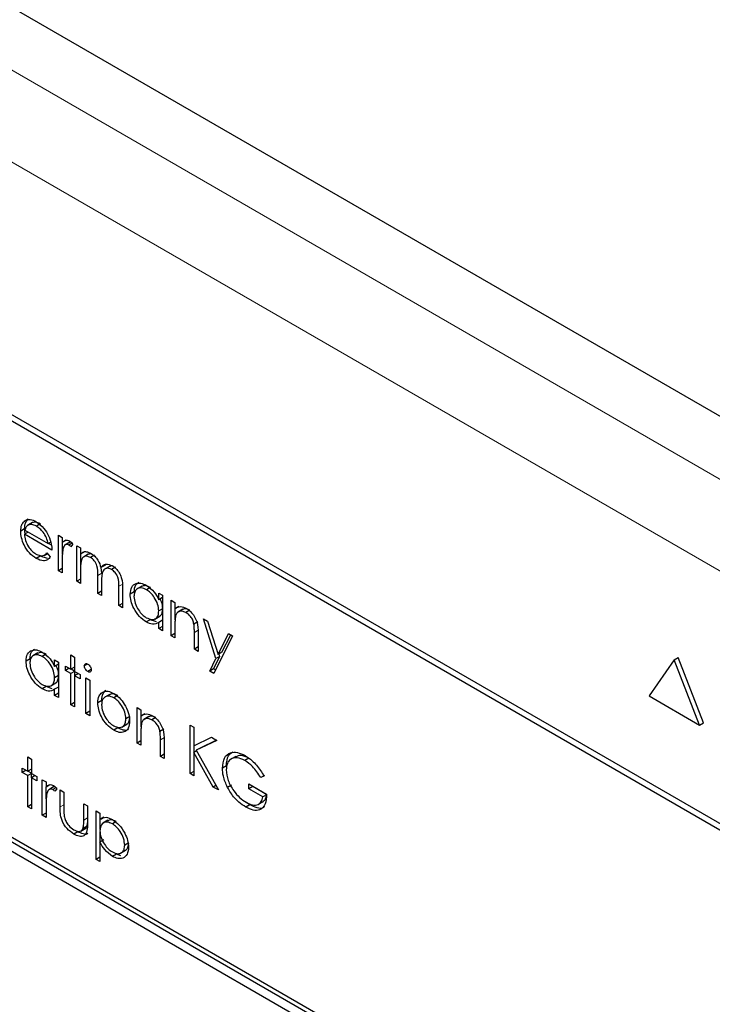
# Paper-space layout 'Blatt2' of a CAD drawing. Header units: millimetres. Extents: x 5 to 418, y 2 to 292.
# Tile 44 of 124: x 113.26 to 115.32, y 182.84 to 185.75. Entities that reach past the tile are written whole.
import ezdxf

# ---------------------------------------------------------------- set-up
doc = ezdxf.new("R2010")
doc.units = ezdxf.units.MM

psp = doc.layouts.new('Blatt2')

# ---------------------------------------------------------------- linework, layer by layer
at = {"color": 7, "linetype": 'Continuous', "lineweight": 25}
for p, q in [((120.8085, 181.4202), (109.564, 187.9115)), ((118.1502, 181.7474), (112.1987, 185.1831)), ((118.1333, 181.7376), (112.2408, 185.1393)), ((113.2877, 184.2731), (113.276, 184.2663)), ((113.3004, 184.2626), (113.2856, 184.2541)), ((113.3005, 184.2626), (113.2887, 184.2557)), ((113.324, 184.2589), (113.3122, 184.2521)), ((113.2773, 184.244), (113.2655, 184.2372)), ((113.2879, 184.2347), (113.2767, 184.2282)), ((113.3582, 184.1812), (113.2767, 184.2282)), ((113.2791, 184.2297), (113.2773, 184.244)), ((113.2778, 184.2405), (113.347, 184.2005)), ((113.3545, 184.2049), (113.347, 184.2005)), ((113.3568, 184.1956), (113.3476, 184.2009)), ((113.3774, 184.2255), (113.3886, 184.219)), ((113.3774, 184.1202), (113.3774, 184.2255)), ((113.3886, 184.219), (113.3886, 184.2035)), ((113.4004, 184.2103), (113.3886, 184.2035)), ((113.3892, 184.169), (113.3892, 184.2039)), ((113.4112, 184.2043), (113.3964, 184.1958)), ((113.418, 184.2017), (113.4087, 184.1963)), ((113.4206, 184.1988), (113.4144, 184.1911)), ((113.3347, 184.1657), (113.3448, 184.1715)), ((113.3435, 184.1731), (113.3534, 184.1613)), ((113.4318, 184.1941), (113.443, 184.1876)), ((113.4318, 184.0888), (113.4318, 184.1941)), ((113.443, 184.1876), (113.443, 184.1693)), ((113.4547, 184.1761), (113.443, 184.1693)), ((113.4436, 184.1312), (113.4436, 184.1697)), ((113.3231, 184.1633), (113.3113, 184.1565)), ((113.3452, 184.1562), (113.3231, 184.1633)), ((113.3886, 184.1491), (113.3886, 184.1138)), ((113.466, 184.1688), (113.4513, 184.1603)), ((113.4842, 184.1663), (113.4724, 184.1595)), ((113.3886, 184.1267), (113.3774, 184.1202)), ((113.3886, 184.1138), (113.3774, 184.1202)), ((113.443, 184.1267), (113.443, 184.0824)), ((113.5152, 184.136), (113.5034, 184.1292)), ((113.5059, 184.1132), (113.5044, 184.1298)), ((113.5284, 184.133), (113.5137, 184.1245)), ((113.5152, 184.136), (113.5185, 184.1396)), ((113.5467, 184.1303), (113.5349, 184.1235)), ((113.443, 184.0953), (113.4318, 184.0888)), ((113.443, 184.0824), (113.4318, 184.0888)), ((113.4941, 184.0528), (113.4941, 184.1064)), ((113.5053, 184.0873), (113.5053, 184.0464)), ((113.5053, 184.0593), (113.4941, 184.0528)), ((113.5053, 184.0464), (113.4941, 184.0528)), ((113.5565, 184.0168), (113.5565, 184.0739)), ((113.5677, 184.0674), (113.5677, 184.0104)), ((113.6019, 184.0572), (113.5901, 184.0504)), ((113.6251, 184.0745), (113.6104, 184.066)), ((113.6499, 184.0707), (113.6381, 184.0639)), ((113.6748, 184.0343), (113.6748, 184.0538)), ((113.6748, 184.0538), (113.686, 184.0473)), ((113.686, 184.0408), (113.6748, 184.0343)), ((113.686, 184.0473), (113.686, 183.9421)), ((113.7116, 184.0325), (113.7228, 184.0261)), ((113.7116, 183.9273), (113.7116, 184.0325)), ((113.7228, 184.0261), (113.7228, 184.0071)), ((113.5677, 184.0233), (113.5565, 184.0168)), ((113.5677, 184.0104), (113.5565, 184.0168)), ((113.686, 184.0074), (113.6748, 184.0009)), ((113.7346, 184.0139), (113.7228, 184.0071)), ((113.7234, 183.975), (113.7234, 184.0074)), ((113.7461, 184.0057), (113.7314, 183.9972)), ((113.7673, 184.0029), (113.7555, 183.9961)), ((113.6494, 183.975), (113.6376, 183.9682)), ((113.6677, 183.9682), (113.6494, 183.975)), ((113.6634, 183.977), (113.6781, 183.9855)), ((113.686, 183.9732), (113.6748, 183.9667)), ((113.6748, 183.9485), (113.6748, 183.9667)), ((113.7908, 183.9686), (113.779, 183.9618)), ((113.8075, 183.9772), (113.8196, 183.9702)), ((113.8444, 183.8596), (113.8075, 183.9772)), ((113.8196, 183.9702), (113.8505, 183.8718)), ((113.686, 183.955), (113.6748, 183.9485)), ((113.686, 183.9421), (113.6748, 183.9485)), ((113.7228, 183.9589), (113.7228, 183.9208)), ((113.7804, 183.8876), (113.7804, 183.9371)), ((113.7228, 183.9338), (113.7116, 183.9273)), ((113.7228, 183.9208), (113.7116, 183.9273)), ((113.7916, 183.9349), (113.7916, 183.8811)), ((113.8939, 183.9273), (113.8379, 183.8156)), ((113.8505, 183.8718), (113.8818, 183.9343)), ((113.8623, 183.8786), (113.8883, 183.9305)), ((113.8818, 183.9343), (113.8939, 183.9273)), ((113.7916, 183.8941), (113.7804, 183.8876)), ((113.7916, 183.8811), (113.7804, 183.8876)), ((113.8623, 183.8786), (113.8505, 183.8718)), ((113.2932, 183.8592), (113.2815, 183.8524)), ((113.3165, 183.8765), (113.3018, 183.868)), ((113.3413, 183.8727), (113.3295, 183.8659)), ((113.3662, 183.8363), (113.3662, 183.8558)), ((113.3662, 183.8558), (113.3774, 183.8493)), ((113.3774, 183.8493), (113.3774, 183.7441)), ((113.4142, 183.8706), (113.4254, 183.8641)), ((113.4142, 183.8281), (113.4142, 183.8706)), ((113.4254, 183.8641), (113.4254, 183.8216)), ((113.8258, 183.8226), (113.8444, 183.8596)), ((113.8376, 183.8294), (113.8562, 183.8664)), ((113.8562, 183.8664), (113.8444, 183.8596)), ((113.8562, 183.8664), (113.8539, 183.8737)), ((115.2031, 183.8558), (115.1282, 183.7493)), ((115.2031, 183.8558), (115.2148, 183.8626)), ((115.2779, 183.6629), (115.2031, 183.8558)), ((115.2897, 183.6697), (115.2148, 183.8626)), ((114.9506, 182.328), (112.3579, 183.8247)), ((114.9624, 182.3348), (112.3696, 183.8315)), ((113.3774, 183.8428), (113.3662, 183.8363)), ((113.3982, 183.8373), (113.4142, 183.8281)), ((113.3982, 183.8244), (113.3982, 183.8373)), ((113.4094, 183.8309), (113.3982, 183.8244)), ((113.4142, 183.8152), (113.3982, 183.8244)), ((113.4254, 183.8346), (113.4142, 183.8281)), ((113.4254, 183.8216), (113.4142, 183.8152)), ((113.4254, 183.8223), (113.4148, 183.8284)), ((113.4254, 183.8216), (113.4414, 183.8124)), ((113.426, 183.8091), (113.426, 183.8213)), ((113.4637, 183.8437), (113.4542, 183.8382)), ((113.4748, 183.8272), (113.4645, 183.8212)), ((113.8376, 183.8294), (113.8258, 183.8226)), ((113.8379, 183.8156), (113.8258, 183.8226)), ((113.8432, 183.8261), (113.8376, 183.8294)), ((112.3579, 183.7975), (114.9506, 182.3007)), ((113.3774, 183.8094), (113.3662, 183.8029)), ((113.4142, 183.7229), (113.4142, 183.8152)), ((113.4366, 183.8152), (113.4254, 183.8087)), ((113.4254, 183.8087), (113.4254, 183.7164)), ((113.4414, 183.7995), (113.4254, 183.8087)), ((113.4414, 183.8124), (113.4414, 183.7995)), ((113.459, 183.8023), (113.4701, 183.7958)), ((113.459, 183.697), (113.459, 183.8023)), ((113.4701, 183.7958), (113.4701, 183.6905)), ((113.3408, 183.777), (113.329, 183.7702)), ((113.3591, 183.7702), (113.3408, 183.777)), ((113.3548, 183.779), (113.3695, 183.7875)), ((113.3774, 183.7752), (113.3662, 183.7688)), ((113.3662, 183.7505), (113.3662, 183.7688)), ((113.3774, 183.757), (113.3662, 183.7505)), ((113.3774, 183.7441), (113.3662, 183.7505)), ((113.5059, 183.7358), (113.4941, 183.729)), ((113.5293, 183.7537), (113.5145, 183.7452)), ((113.5531, 183.7504), (113.5413, 183.7436)), ((115.1282, 183.7493), (115.2779, 183.6629)), ((113.4254, 183.7293), (113.4142, 183.7229)), ((113.4254, 183.7164), (113.4142, 183.7229)), ((113.4701, 183.7035), (113.459, 183.697)), ((113.6109, 183.7146), (113.6221, 183.7081)), ((113.6109, 183.6093), (113.6109, 183.7146)), ((113.6221, 183.7081), (113.6221, 183.6891)), ((113.4701, 183.6905), (113.459, 183.697)), ((113.5891, 183.6878), (113.5773, 183.6809)), ((113.6338, 183.6959), (113.6221, 183.6891)), ((113.6226, 183.6571), (113.6226, 183.6895)), ((113.6454, 183.6877), (113.6306, 183.6792)), ((113.6666, 183.6849), (113.6548, 183.6781)), ((113.5531, 183.6544), (113.5414, 183.6476)), ((113.5654, 183.6567), (113.5801, 183.6652)), ((113.6901, 183.6506), (113.6783, 183.6438)), ((113.7676, 183.6629), (113.7788, 183.6564)), ((113.7676, 183.5188), (113.7676, 183.6629)), ((113.7788, 183.6564), (113.7788, 183.6016)), ((115.2779, 183.6629), (115.2897, 183.6697)), ((113.6221, 183.6158), (113.6109, 183.6093)), ((113.6221, 183.6409), (113.6221, 183.6029)), ((113.6796, 183.5696), (113.6796, 183.6191)), ((113.6908, 183.6169), (113.6908, 183.5632)), ((113.7788, 183.6016), (113.8308, 183.6264)), ((113.8467, 183.6172), (113.7854, 183.5879)), ((113.8456, 183.6178), (113.7972, 183.5947)), ((113.8308, 183.6264), (113.8467, 183.6172)), ((113.6221, 183.6029), (113.6109, 183.6093)), ((113.7864, 183.5863), (113.7788, 183.5819)), ((113.7794, 183.5822), (113.7794, 183.6019)), ((113.7972, 183.5947), (113.7854, 183.5879)), ((113.7854, 183.5879), (113.8515, 183.4704)), ((113.2863, 183.5683), (113.2975, 183.5618)), ((113.2863, 183.5258), (113.2863, 183.5683)), ((113.2975, 183.5618), (113.2975, 183.5194)), ((113.6908, 183.5761), (113.6796, 183.5696)), ((113.6908, 183.5632), (113.6796, 183.5696)), ((113.7788, 183.5819), (113.7788, 183.5124)), ((113.8366, 183.479), (113.7788, 183.5819)), ((113.9031, 183.57), (113.8884, 183.5615)), ((113.942, 183.5647), (113.9302, 183.5579)), ((113.2703, 183.535), (113.2863, 183.5258)), ((113.2703, 183.5221), (113.2703, 183.535)), ((113.2815, 183.5286), (113.2703, 183.5221)), ((113.2975, 183.5323), (113.2863, 183.5258)), ((113.8753, 183.5423), (113.8635, 183.5355)), ((113.2863, 183.5129), (113.2703, 183.5221)), ((113.2975, 183.5194), (113.2863, 183.5129)), ((113.2863, 183.4206), (113.2863, 183.5129)), ((113.2975, 183.52), (113.2868, 183.5262)), ((113.2975, 183.5194), (113.3134, 183.5101)), ((113.3086, 183.5129), (113.2975, 183.5064)), ((113.2975, 183.5064), (113.2975, 183.4141)), ((113.3134, 183.4972), (113.2975, 183.5064)), ((113.298, 183.5068), (113.298, 183.519)), ((113.3134, 183.5101), (113.3134, 183.4972)), ((113.3294, 183.5009), (113.3406, 183.4944)), ((113.3294, 183.3956), (113.3294, 183.5009)), ((113.7788, 183.5253), (113.7676, 183.5188)), ((113.7788, 183.5124), (113.7676, 183.5188)), ((113.9888, 183.5137), (113.977, 183.5069)), ((113.9866, 183.5118), (113.977, 183.5069)), ((113.3406, 183.4944), (113.3406, 183.4789)), ((113.3524, 183.4857), (113.3406, 183.4789)), ((113.3412, 183.4444), (113.3412, 183.4793)), ((113.3632, 183.4797), (113.3485, 183.4712)), ((113.3701, 183.4771), (113.3607, 183.4717)), ((113.3726, 183.4742), (113.3665, 183.4666)), ((113.3822, 183.4704), (113.3934, 183.464)), ((113.3822, 183.4201), (113.3822, 183.4704)), ((113.8442, 183.4834), (113.8366, 183.479)), ((113.8515, 183.4704), (113.8366, 183.479)), ((113.8906, 183.485), (113.8788, 183.4782)), ((113.9419, 183.4884), (113.9946, 183.4579)), ((113.9419, 183.4736), (113.9419, 183.4884)), ((113.9537, 183.4804), (113.9419, 183.4736)), ((113.9834, 183.4496), (113.9419, 183.4736)), ((113.9537, 183.4804), (113.9537, 183.4816)), ((113.9952, 183.4564), (113.9537, 183.4804)), ((113.3934, 183.464), (113.3934, 183.4152)), ((113.9943, 183.4559), (113.9834, 183.4496)), ((113.2975, 183.427), (113.2863, 183.4206)), ((113.2975, 183.4141), (113.2863, 183.4206)), ((113.3406, 183.4246), (113.3406, 183.3892)), ((113.4526, 183.4298), (113.4638, 183.4234)), ((113.4526, 183.381), (113.4526, 183.4298)), ((113.4638, 183.4234), (113.4638, 183.3721)), ((113.9446, 183.4265), (113.9328, 183.4197)), ((113.9446, 183.4265), (113.9349, 183.4335)), ((113.9701, 183.428), (113.9849, 183.4365)), ((113.3406, 183.4021), (113.3294, 183.3956)), ((113.3406, 183.3892), (113.3294, 183.3956)), ((113.4893, 183.4086), (113.5005, 183.4021)), ((113.4893, 183.2646), (113.4893, 183.4086)), ((113.5005, 183.4021), (113.5005, 183.3826)), ((113.5123, 183.3895), (113.5005, 183.3826)), ((113.5011, 183.3532), (113.5011, 183.383)), ((113.4436, 183.3485), (113.4583, 183.357)), ((113.4625, 183.3632), (113.4507, 183.3564)), ((113.4625, 183.3632), (113.4638, 183.3734)), ((113.5241, 183.3805), (113.5094, 183.372)), ((113.549, 183.3766), (113.5373, 183.3698)), ((113.4348, 183.3466), (113.4231, 183.3398)), ((113.5011, 183.3163), (113.5011, 183.3457)), ((113.5123, 183.3227), (113.5005, 183.3159)), ((113.5005, 183.3159), (113.5005, 183.2581)), ((113.5859, 183.314), (113.5741, 183.3072)), ((113.5005, 183.271), (113.4893, 183.2646)), ((113.5495, 183.2804), (113.5377, 183.2736)), ((113.5628, 183.2752), (113.5495, 183.2804)), ((113.5618, 183.2831), (113.5765, 183.2916)), ((113.5005, 183.2581), (113.4893, 183.2646))]:
    psp.add_line(p, q, dxfattribs=at)
at = {"color": 7, "linetype": 'Continuous', "lineweight": 18}
for p, q in [((111.5779, 186.5621), (119.0066, 182.2736)), ((118.8888, 182.0695), (111.4601, 186.358)), ((113.5059, 184.1132), (113.4941, 184.1064)), ((113.5683, 184.0807), (113.5565, 184.0739)), ((113.7921, 183.9439), (113.7804, 183.9371)), ((113.6914, 183.6259), (113.6796, 183.6191)), ((113.3934, 183.4266), (113.3822, 183.4201)), ((113.4638, 183.3875), (113.4526, 183.381))]:
    psp.add_line(p, q, dxfattribs=at)
at = {"color": 7, "linetype": 'Continuous', "lineweight": 25}
for points, knots in [([(113.2655, 184.2372), (113.266, 184.244), (113.267, 184.2562), (113.2732, 184.2632), (113.276, 184.2663)], [0, 0, 0, 0, 0.559427, 1, 1, 1, 1]), ([(113.276, 184.2663), (113.2816, 184.2694), (113.2916, 184.275), (113.3055, 184.2683), (113.3116, 184.2653)], [0, 0, 0, 0, 0.558577, 1, 1, 1, 1]), ([(113.2773, 184.244), (113.2778, 184.2508), (113.2788, 184.263), (113.285, 184.27), (113.2877, 184.2731)], [0, 0, 0, 0, 0.559427, 1, 1, 1, 1]), ([(113.3122, 184.2521), (113.3073, 184.2544), (113.2987, 184.2585), (113.2917, 184.2566), (113.2887, 184.2557)], [0, 0, 0, 0, 0.559458, 1, 1, 1, 1]), ([(113.324, 184.2589), (113.3191, 184.2612), (113.3105, 184.2653), (113.3035, 184.2634), (113.3005, 184.2626)], [0, 0, 0, 0, 0.559458, 1, 1, 1, 1]), ([(113.3116, 184.2653), (113.3197, 184.2596), (113.3342, 184.2493), (113.344, 184.2313), (113.3483, 184.2234)], [0, 0, 0, 0, 0.558919, 1, 1, 1, 1]), ([(113.3113, 184.1565), (113.3044, 184.1613), (113.2905, 184.1707), (113.2756, 184.1947), (113.267, 184.2176), (113.266, 184.2307), (113.2655, 184.2372)], [0, 0, 0, 0, 0.279885, 0.558859, 0.779462, 1, 1, 1, 1]), ([(113.2767, 184.2282), (113.2772, 184.2222), (113.2784, 184.2101), (113.2872, 184.1922), (113.2983, 184.1781), (113.306, 184.1729), (113.3099, 184.1703)], [0, 0, 0, 0, 0.279963, 0.559359, 0.779526, 1, 1, 1, 1]), ([(113.2887, 184.2557), (113.286, 184.2538), (113.2811, 184.2502), (113.2788, 184.2435), (113.2778, 184.2405)], [0, 0, 0, 0, 0.5587953, 1, 1, 1, 1]), ([(113.347, 184.2005), (113.3457, 184.2063), (113.3429, 184.2178), (113.3333, 184.2334), (113.3227, 184.245), (113.3157, 184.2497), (113.3122, 184.2521)], [0, 0, 0, 0, 0.2801382, 0.5591944, 0.7795977, 1, 1, 1, 1]), ([(113.3483, 184.2234), (113.3515, 184.2152), (113.3573, 184.2005), (113.3579, 184.1871), (113.3582, 184.1812)], [0, 0, 0, 0, 0.5588968, 1, 1, 1, 1]), ([(113.3886, 184.2035), (113.3917, 184.2067), (113.3961, 184.211), (113.4047, 184.2109), (113.4088, 184.209), (113.4108, 184.208)], [0, 0, 0, 0, 0.5587877, 0.7794811, 1, 1, 1, 1]), ([(113.4157, 184.2041), (113.4148, 184.2044), (113.4124, 184.2051), (113.4109, 184.2038), (113.41, 184.203)], [0, 0, 0, 0, 0.411162, 1, 1, 1, 1]), ([(113.4108, 184.208), (113.4128, 184.2066), (113.4162, 184.2042), (113.4192, 184.2004), (113.4206, 184.1988)], [0, 0, 0, 0, 0.559243, 1, 1, 1, 1]), ([(113.3099, 184.1703), (113.3145, 184.1681), (113.3221, 184.1646), (113.3317, 184.1643), (113.3384, 184.1675), (113.3418, 184.1712), (113.3435, 184.1731)], [0, 0, 0, 0, 0.339465, 0.559626, 0.779498, 1, 1, 1, 1]), ([(113.3906, 184.1841), (113.3899, 184.1778), (113.3885, 184.1666), (113.3886, 184.1545), (113.3886, 184.1491)], [0, 0, 0, 0, 0.559636, 1, 1, 1, 1]), ([(113.4087, 184.1963), (113.4061, 184.1972), (113.4008, 184.1989), (113.394, 184.1944), (113.3919, 184.188), (113.3906, 184.1841)], [0, 0, 0, 0, 0.278336, 0.558768, 1, 1, 1, 1]), ([(113.4144, 184.1911), (113.4134, 184.1923), (113.4116, 184.1943), (113.4096, 184.1957), (113.4087, 184.1963)], [0, 0, 0, 0, 0.560396, 1, 1, 1, 1]), ([(113.443, 184.1693), (113.445, 184.1713), (113.4486, 184.1749), (113.4535, 184.1762), (113.4556, 184.1768)], [0, 0, 0, 0, 0.560148, 1, 1, 1, 1]), ([(113.4556, 184.1768), (113.459, 184.1766), (113.465, 184.1762), (113.4715, 184.1728), (113.4744, 184.1713)], [0, 0, 0, 0, 0.559743, 1, 1, 1, 1]), ([(113.4783, 184.1683), (113.4766, 184.169), (113.4714, 184.1711), (113.4674, 184.1692), (113.4646, 184.168)], [0, 0, 0, 0, 0.309221, 1, 1, 1, 1]), ([(113.4744, 184.1713), (113.478, 184.1688), (113.4853, 184.1637), (113.4972, 184.1491), (113.5011, 184.1367), (113.5034, 184.1292)], [0, 0, 0, 0, 0.280809, 0.561507, 1, 1, 1, 1]), ([(113.3534, 184.1613), (113.3509, 184.158), (113.3458, 184.1514), (113.3315, 184.1475), (113.3189, 184.1531), (113.3113, 184.1565)], [0, 0, 0, 0, 0.280919, 0.561407, 1, 1, 1, 1]), ([(113.4724, 184.1595), (113.4688, 184.1611), (113.4614, 184.1643), (113.4522, 184.162), (113.4432, 184.1514), (113.443, 184.1369), (113.443, 184.1267)], [0, 0, 0, 0, 0.186544, 0.37335, 0.56013, 1, 1, 1, 1]), ([(113.4941, 184.1064), (113.4945, 184.1156), (113.4949, 184.1272), (113.4887, 184.1427), (113.4824, 184.1522), (113.4764, 184.1566), (113.4724, 184.1595)], [0, 0, 0, 0, 0.500537, 0.625897, 0.751368, 1, 1, 1, 1]), ([(113.5034, 184.1292), (113.5055, 184.1318), (113.5096, 184.1371), (113.5206, 184.1416), (113.5307, 184.1377), (113.5368, 184.1353)], [0, 0, 0, 0, 0.2812634, 0.5620938, 1, 1, 1, 1]), ([(113.5349, 184.1235), (113.5323, 184.1248), (113.5271, 184.1273), (113.52, 184.1274), (113.514, 184.1252), (113.5052, 184.1152), (113.5053, 184.0997), (113.5053, 184.0873)], [0, 0, 0, 0, 0.125317, 0.250662, 0.376086, 0.501515, 1, 1, 1, 1]), ([(113.5393, 184.1333), (113.5392, 184.1334), (113.5366, 184.1345), (113.5321, 184.1343), (113.5286, 184.1327), (113.527, 184.1319)], [0, 0, 0, 0, 0.023662, 0.556677, 1, 1, 1, 1]), ([(113.5565, 184.0739), (113.5568, 184.0827), (113.5571, 184.0938), (113.5504, 184.1082), (113.5443, 184.1169), (113.5386, 184.1208), (113.5349, 184.1235)], [0, 0, 0, 0, 0.499445, 0.624933, 0.750561, 1, 1, 1, 1]), ([(113.5368, 184.1353), (113.5406, 184.1327), (113.5482, 184.1275), (113.558, 184.1146), (113.5674, 184.0931), (113.5676, 184.078), (113.5677, 184.0674)], [0, 0, 0, 0, 0.186885, 0.373579, 0.560268, 1, 1, 1, 1]), ([(113.5901, 184.0504), (113.5909, 184.0579), (113.5927, 184.0731), (113.6059, 184.083), (113.6215, 184.0848), (113.6325, 184.0795), (113.6379, 184.0769)], [0, 0, 0, 0, 0.279413, 0.559191, 0.779548, 1, 1, 1, 1]), ([(113.6019, 184.0572), (113.6026, 184.065), (113.6038, 184.0786), (113.6124, 184.0839), (113.6161, 184.0861)], [0, 0, 0, 0, 0.573159, 1, 1, 1, 1]), ([(113.6381, 184.0639), (113.6328, 184.0663), (113.6221, 184.071), (113.6099, 184.067), (113.6026, 184.0575), (113.6017, 184.0483), (113.6013, 184.0438)], [0, 0, 0, 0, 0.279767, 0.559291, 0.779719, 1, 1, 1, 1]), ([(113.6499, 184.0707), (113.6444, 184.0733), (113.6346, 184.0779), (113.6273, 184.0745), (113.624, 184.0729)], [0, 0, 0, 0, 0.551084, 1, 1, 1, 1]), ([(113.6379, 184.0769), (113.6462, 184.0711), (113.6609, 184.0607), (113.6706, 184.0424), (113.6748, 184.0343)], [0, 0, 0, 0, 0.559062, 1, 1, 1, 1]), ([(113.6748, 184.0009), (113.6742, 184.0075), (113.673, 184.0207), (113.663, 184.0402), (113.6508, 184.0554), (113.6423, 184.0611), (113.6381, 184.0639)], [0, 0, 0, 0, 0.27966, 0.55921, 0.779487, 1, 1, 1, 1]), ([(113.6376, 183.9682), (113.6306, 183.9732), (113.6166, 183.9831), (113.6011, 184.007), (113.5915, 184.0305), (113.5905, 184.0437), (113.5901, 184.0504)], [0, 0, 0, 0, 0.279573, 0.559333, 0.779589, 1, 1, 1, 1]), ([(113.6013, 184.0438), (113.602, 184.0372), (113.6035, 184.024), (113.6134, 184.0046), (113.6254, 183.9895), (113.6338, 183.9838), (113.638, 183.9809)], [0, 0, 0, 0, 0.279429, 0.559146, 0.77957, 1, 1, 1, 1]), ([(113.6866, 184.0077), (113.6863, 184.0144), (113.6858, 184.0239), (113.6805, 184.0337), (113.6789, 184.0367)], [0, 0, 0, 0, 0.692809, 1, 1, 1, 1]), ([(113.638, 183.9809), (113.6433, 183.9785), (113.654, 183.9738), (113.6665, 183.9772), (113.6737, 183.987), (113.6745, 183.9963), (113.6748, 184.0009)], [0, 0, 0, 0, 0.279822, 0.559387, 0.779603, 1, 1, 1, 1]), ([(113.6764, 183.9852), (113.677, 183.9854), (113.6811, 183.9862), (113.6853, 183.9942), (113.6862, 184.0032), (113.6866, 184.0077)], [0, 0, 0, 0, 0.0864613, 0.543043, 1, 1, 1, 1]), ([(113.7228, 184.0071), (113.7281, 184.0106), (113.7376, 184.017), (113.7514, 184.0107), (113.7575, 184.0079)], [0, 0, 0, 0, 0.559141, 1, 1, 1, 1]), ([(113.7555, 183.9961), (113.7516, 183.9979), (113.7437, 184.0015), (113.7344, 183.9995), (113.7277, 183.9945), (113.7256, 183.9889), (113.7245, 183.9861)], [0, 0, 0, 0, 0.279553, 0.559373, 0.779703, 1, 1, 1, 1]), ([(113.7673, 184.0029), (113.7634, 184.0047), (113.7556, 184.0081), (113.748, 184.0073), (113.7451, 184.0049), (113.7448, 184.0046)], [0, 0, 0, 0, 0.46626, 0.932968, 1, 1, 1, 1]), ([(113.779, 183.9618), (113.7781, 183.9657), (113.7764, 183.9734), (113.7683, 183.9873), (113.7604, 183.9928), (113.7555, 183.9961)], [0, 0, 0, 0, 0.281192, 0.561331, 1, 1, 1, 1]), ([(113.7575, 184.0079), (113.7616, 184.0051), (113.7697, 183.9996), (113.7805, 183.9858), (113.7913, 183.9627), (113.7915, 183.9464), (113.7916, 183.9349)], [0, 0, 0, 0, 0.187021, 0.37389, 0.56061, 1, 1, 1, 1]), ([(113.6748, 183.9667), (113.6689, 183.9637), (113.6584, 183.9582), (113.644, 183.9651), (113.6376, 183.9682)], [0, 0, 0, 0, 0.558763, 1, 1, 1, 1]), ([(113.7245, 183.9861), (113.7239, 183.9813), (113.7228, 183.9725), (113.7228, 183.9631), (113.7228, 183.9589)], [0, 0, 0, 0, 0.5596576, 1, 1, 1, 1]), ([(113.7804, 183.9371), (113.7804, 183.9416), (113.7804, 183.9496), (113.7795, 183.9581), (113.779, 183.9618)], [0, 0, 0, 0, 0.560255, 1, 1, 1, 1]), ([(113.2815, 183.8524), (113.2823, 183.86), (113.2841, 183.8751), (113.2973, 183.885), (113.3129, 183.8868), (113.3238, 183.8816), (113.3293, 183.8789)], [0, 0, 0, 0, 0.279413, 0.559191, 0.779548, 1, 1, 1, 1]), ([(113.2932, 183.8592), (113.2939, 183.867), (113.2952, 183.8806), (113.3038, 183.8859), (113.3075, 183.8881)], [0, 0, 0, 0, 0.573159, 1, 1, 1, 1]), ([(113.3413, 183.8727), (113.3358, 183.8753), (113.326, 183.8799), (113.3187, 183.8765), (113.3154, 183.875)], [0, 0, 0, 0, 0.551084, 1, 1, 1, 1]), ([(113.3293, 183.8789), (113.3376, 183.8731), (113.3523, 183.8627), (113.3619, 183.8444), (113.3662, 183.8363)], [0, 0, 0, 0, 0.559062, 1, 1, 1, 1]), ([(113.329, 183.7702), (113.322, 183.7752), (113.308, 183.7852), (113.2925, 183.809), (113.2829, 183.8325), (113.2819, 183.8458), (113.2815, 183.8524)], [0, 0, 0, 0, 0.279573, 0.559333, 0.779589, 1, 1, 1, 1]), ([(113.3295, 183.8659), (113.3241, 183.8683), (113.3135, 183.873), (113.3013, 183.8691), (113.294, 183.8595), (113.2931, 183.8504), (113.2927, 183.8458)], [0, 0, 0, 0, 0.2797672, 0.5592905, 0.7797189, 1, 1, 1, 1]), ([(113.3662, 183.8029), (113.3656, 183.8095), (113.3644, 183.8227), (113.3543, 183.8422), (113.3422, 183.8574), (113.3337, 183.8631), (113.3295, 183.8659)], [0, 0, 0, 0, 0.27966, 0.55921, 0.779487, 1, 1, 1, 1]), ([(113.2927, 183.8458), (113.2934, 183.8392), (113.2949, 183.826), (113.3047, 183.8066), (113.3168, 183.7916), (113.3252, 183.7858), (113.3294, 183.7829)], [0, 0, 0, 0, 0.279429, 0.559146, 0.77957, 1, 1, 1, 1]), ([(113.378, 183.8097), (113.3777, 183.8164), (113.3772, 183.826), (113.3719, 183.8357), (113.3703, 183.8387)], [0, 0, 0, 0, 0.692809, 1, 1, 1, 1]), ([(113.4542, 183.8382), (113.4544, 183.8398), (113.4548, 183.843), (113.4577, 183.8448), (113.461, 183.8451), (113.4633, 183.8439), (113.4645, 183.8434)], [0, 0, 0, 0, 0.279289, 0.558897, 0.779452, 1, 1, 1, 1]), ([(113.4645, 183.8212), (113.463, 183.8222), (113.4601, 183.8243), (113.4567, 183.8291), (113.4545, 183.834), (113.4543, 183.8368), (113.4542, 183.8382)], [0, 0, 0, 0, 0.279784, 0.559698, 0.779921, 1, 1, 1, 1]), ([(113.4645, 183.8434), (113.466, 183.8423), (113.4689, 183.8403), (113.4724, 183.8354), (113.4746, 183.8305), (113.4748, 183.8276), (113.4749, 183.8262)], [0, 0, 0, 0, 0.279869, 0.559866, 0.779911, 1, 1, 1, 1]), ([(113.4749, 183.8262), (113.4747, 183.8246), (113.4743, 183.8215), (113.4713, 183.8197), (113.468, 183.8195), (113.4657, 183.8206), (113.4645, 183.8212)], [0, 0, 0, 0, 0.27916, 0.558862, 0.779356, 1, 1, 1, 1]), ([(113.3294, 183.7829), (113.3347, 183.7805), (113.3454, 183.7759), (113.3579, 183.7792), (113.3651, 183.789), (113.3658, 183.7983), (113.3662, 183.8029)], [0, 0, 0, 0, 0.279822, 0.559387, 0.779603, 1, 1, 1, 1]), ([(113.3677, 183.7872), (113.3684, 183.7874), (113.3725, 183.7882), (113.3767, 183.7962), (113.3776, 183.8052), (113.378, 183.8097)], [0, 0, 0, 0, 0.086461, 0.543043, 1, 1, 1, 1]), ([(113.3662, 183.7688), (113.3603, 183.7657), (113.3497, 183.7602), (113.3353, 183.7671), (113.329, 183.7702)], [0, 0, 0, 0, 0.558763, 1, 1, 1, 1]), ([(113.5059, 183.7358), (113.5066, 183.7432), (113.5078, 183.7564), (113.5152, 183.763), (113.5184, 183.766)], [0, 0, 0, 0, 0.559285, 1, 1, 1, 1]), ([(113.5066, 183.7592), (113.5123, 183.7615), (113.5223, 183.7658), (113.5355, 183.7594), (113.5414, 183.7565)], [0, 0, 0, 0, 0.55888, 1, 1, 1, 1]), ([(113.4941, 183.729), (113.4948, 183.7364), (113.496, 183.7496), (113.5034, 183.7562), (113.5066, 183.7592)], [0, 0, 0, 0, 0.559285, 1, 1, 1, 1]), ([(113.5413, 183.7436), (113.536, 183.746), (113.5253, 183.7506), (113.5137, 183.7459), (113.5064, 183.7364), (113.5057, 183.7271), (113.5053, 183.7225)], [0, 0, 0, 0, 0.279484, 0.559256, 0.779547, 1, 1, 1, 1]), ([(113.5531, 183.7504), (113.5477, 183.753), (113.5381, 183.7574), (113.5312, 183.7538), (113.5281, 183.7522)], [0, 0, 0, 0, 0.5643768, 1, 1, 1, 1]), ([(113.5773, 183.6809), (113.5767, 183.6875), (113.5754, 183.7005), (113.5656, 183.7197), (113.5539, 183.7351), (113.5455, 183.7408), (113.5413, 183.7436)], [0, 0, 0, 0, 0.2795862, 0.5593981, 0.7796526, 1, 1, 1, 1]), ([(113.5414, 183.7565), (113.5488, 183.7514), (113.562, 183.7421), (113.5717, 183.7262), (113.576, 183.7192)], [0, 0, 0, 0, 0.559182, 1, 1, 1, 1]), ([(113.5414, 183.6476), (113.5344, 183.6524), (113.5204, 183.6621), (113.505, 183.6859), (113.4956, 183.7092), (113.4946, 183.7224), (113.4941, 183.729)], [0, 0, 0, 0, 0.279776, 0.559179, 0.779592, 1, 1, 1, 1]), ([(113.5053, 183.7225), (113.506, 183.716), (113.5073, 183.7031), (113.5168, 183.6838), (113.5289, 183.669), (113.5372, 183.6634), (113.5413, 183.6605)], [0, 0, 0, 0, 0.279618, 0.559167, 0.779512, 1, 1, 1, 1]), ([(113.576, 183.7192), (113.58, 183.7106), (113.5872, 183.6952), (113.5881, 183.6809), (113.5885, 183.6746)], [0, 0, 0, 0, 0.559216, 1, 1, 1, 1]), ([(113.5413, 183.6605), (113.5466, 183.6582), (113.5572, 183.6535), (113.5691, 183.6576), (113.5761, 183.6673), (113.5769, 183.6764), (113.5773, 183.6809)], [0, 0, 0, 0, 0.279745, 0.559113, 0.779606, 1, 1, 1, 1]), ([(113.5885, 183.6746), (113.5876, 183.6671), (113.5859, 183.652), (113.5733, 183.6413), (113.5577, 183.6396), (113.5468, 183.6449), (113.5414, 183.6476)], [0, 0, 0, 0, 0.279521, 0.559381, 0.779507, 1, 1, 1, 1]), ([(113.5782, 183.6652), (113.5792, 183.6654), (113.5835, 183.6664), (113.5877, 183.6744), (113.5886, 183.6833), (113.5891, 183.6878)], [0, 0, 0, 0, 0.119123, 0.559661, 1, 1, 1, 1]), ([(113.6221, 183.6891), (113.6274, 183.6927), (113.6369, 183.699), (113.6507, 183.6927), (113.6567, 183.6899)], [0, 0, 0, 0, 0.559141, 1, 1, 1, 1]), ([(113.6548, 183.6781), (113.6508, 183.6799), (113.6429, 183.6835), (113.6337, 183.6815), (113.6269, 183.6765), (113.6248, 183.6709), (113.6238, 183.6682)], [0, 0, 0, 0, 0.279553, 0.559373, 0.779703, 1, 1, 1, 1]), ([(113.6666, 183.6849), (113.6627, 183.6867), (113.6549, 183.6901), (113.6472, 183.6893), (113.6444, 183.6869), (113.6441, 183.6866)], [0, 0, 0, 0, 0.46626, 0.932968, 1, 1, 1, 1]), ([(113.6783, 183.6438), (113.6774, 183.6477), (113.6756, 183.6554), (113.6675, 183.6693), (113.6596, 183.6748), (113.6548, 183.6781)], [0, 0, 0, 0, 0.281192, 0.561331, 1, 1, 1, 1]), ([(113.6567, 183.6899), (113.6608, 183.6872), (113.669, 183.6816), (113.6797, 183.6678), (113.6906, 183.6447), (113.6907, 183.6284), (113.6908, 183.6169)], [0, 0, 0, 0, 0.187021, 0.37389, 0.56061, 1, 1, 1, 1]), ([(113.5855, 183.6511), (113.5848, 183.6504), (113.5809, 183.6464), (113.5692, 183.6468), (113.5585, 183.6519), (113.5531, 183.6544)], [0, 0, 0, 0, 0.100871, 0.55006, 1, 1, 1, 1]), ([(113.6238, 183.6682), (113.6232, 183.6633), (113.622, 183.6545), (113.6221, 183.6451), (113.6221, 183.6409)], [0, 0, 0, 0, 0.559658, 1, 1, 1, 1]), ([(113.6796, 183.6191), (113.6796, 183.6236), (113.6797, 183.6316), (113.6787, 183.6401), (113.6783, 183.6438)], [0, 0, 0, 0, 0.560255, 1, 1, 1, 1]), ([(113.8635, 183.5355), (113.8647, 183.5461), (113.8672, 183.5673), (113.8851, 183.5822), (113.9075, 183.5836), (113.9229, 183.5762), (113.9306, 183.5725)], [0, 0, 0, 0, 0.27959, 0.559072, 0.779411, 1, 1, 1, 1]), ([(113.9302, 183.5579), (113.9223, 183.5613), (113.9066, 183.5682), (113.8881, 183.5635), (113.8768, 183.5499), (113.8754, 183.5364), (113.8747, 183.5296)], [0, 0, 0, 0, 0.279847, 0.559555, 0.779847, 1, 1, 1, 1]), ([(113.8753, 183.5423), (113.8763, 183.5533), (113.878, 183.5726), (113.8901, 183.5803), (113.8953, 183.5837)], [0, 0, 0, 0, 0.56748, 1, 1, 1, 1]), ([(113.942, 183.5647), (113.934, 183.5684), (113.9189, 183.5753), (113.9074, 183.5706), (113.902, 183.5685)], [0, 0, 0, 0, 0.530787, 1, 1, 1, 1]), ([(113.977, 183.5069), (113.9693, 183.5186), (113.9556, 183.5397), (113.938, 183.5523), (113.9302, 183.5579)], [0, 0, 0, 0, 0.5598397, 1, 1, 1, 1]), ([(113.9306, 183.5725), (113.9377, 183.5677), (113.9495, 183.5599), (113.9647, 183.5439), (113.9765, 183.5286), (113.9833, 183.5174), (113.9866, 183.5118)], [0, 0, 0, 0, 0.339527, 0.559586, 0.779731, 1, 1, 1, 1]), ([(113.8788, 183.4782), (113.8739, 183.4893), (113.8651, 183.5091), (113.864, 183.5274), (113.8635, 183.5355)], [0, 0, 0, 0, 0.559317, 1, 1, 1, 1]), ([(113.8747, 183.5296), (113.876, 183.5194), (113.8785, 183.4989), (113.8951, 183.4692), (113.9143, 183.447), (113.9273, 183.4383), (113.9338, 183.434)], [0, 0, 0, 0, 0.279061, 0.558584, 0.779236, 1, 1, 1, 1]), ([(113.3406, 183.4789), (113.3438, 183.4821), (113.3481, 183.4864), (113.3567, 183.4864), (113.3608, 183.4844), (113.3629, 183.4834)], [0, 0, 0, 0, 0.558788, 0.779481, 1, 1, 1, 1]), ([(113.3607, 183.4717), (113.3581, 183.4726), (113.3528, 183.4743), (113.346, 183.4698), (113.3439, 183.4634), (113.3426, 183.4595)], [0, 0, 0, 0, 0.278336, 0.558768, 1, 1, 1, 1]), ([(113.3665, 183.4666), (113.3654, 183.4677), (113.3636, 183.4697), (113.3616, 183.4711), (113.3607, 183.4717)], [0, 0, 0, 0, 0.560396, 1, 1, 1, 1]), ([(113.3678, 183.4795), (113.3668, 183.4798), (113.3644, 183.4806), (113.3629, 183.4792), (113.362, 183.4784)], [0, 0, 0, 0, 0.411162, 1, 1, 1, 1]), ([(113.3629, 183.4834), (113.3648, 183.4821), (113.3683, 183.4796), (113.3713, 183.4759), (113.3726, 183.4742)], [0, 0, 0, 0, 0.559243, 1, 1, 1, 1]), ([(113.9328, 183.4197), (113.9259, 183.4242), (113.9145, 183.4316), (113.8995, 183.4467), (113.888, 183.4615), (113.8819, 183.4726), (113.8788, 183.4782)], [0, 0, 0, 0, 0.339789, 0.559872, 0.779908, 1, 1, 1, 1]), ([(113.3426, 183.4595), (113.3419, 183.4532), (113.3406, 183.442), (113.3406, 183.4299), (113.3406, 183.4246)], [0, 0, 0, 0, 0.559636, 1, 1, 1, 1]), ([(113.9946, 183.4579), (113.9939, 183.4475), (113.9923, 183.4267), (113.9766, 183.4101), (113.955, 183.4087), (113.9402, 183.4161), (113.9328, 183.4197)], [0, 0, 0, 0, 0.2803512, 0.5593674, 0.7793709, 1, 1, 1, 1]), ([(113.9338, 183.434), (113.9403, 183.4308), (113.9531, 183.4245), (113.9689, 183.4261), (113.9799, 183.4346), (113.9822, 183.4446), (113.9834, 183.4496)], [0, 0, 0, 0, 0.280254, 0.559912, 0.779941, 1, 1, 1, 1]), ([(113.983, 183.4362), (113.9859, 183.4379), (113.9911, 183.441), (113.9928, 183.4483), (113.9936, 183.4516)], [0, 0, 0, 0, 0.551016, 1, 1, 1, 1]), ([(113.4231, 183.3398), (113.4161, 183.3444), (113.4023, 183.3536), (113.3829, 183.3859), (113.3825, 183.4071), (113.3822, 183.4201)], [0, 0, 0, 0, 0.28097, 0.559785, 1, 1, 1, 1]), ([(113.3934, 183.4152), (113.3934, 183.4105), (113.3934, 183.4023), (113.3946, 183.3934), (113.3952, 183.3895)], [0, 0, 0, 0, 0.560377, 1, 1, 1, 1]), ([(113.9881, 183.4213), (113.9873, 183.4204), (113.9825, 183.4147), (113.9663, 183.4162), (113.9519, 183.4231), (113.9446, 183.4265)], [0, 0, 0, 0, 0.089239, 0.543973, 1, 1, 1, 1]), ([(113.3952, 183.3895), (113.3965, 183.3852), (113.3993, 183.3765), (113.4093, 183.3623), (113.4179, 183.3563), (113.4232, 183.3526)], [0, 0, 0, 0, 0.280117, 0.560544, 1, 1, 1, 1]), ([(113.5005, 183.3826), (113.5062, 183.3863), (113.5164, 183.3928), (113.5309, 183.3858), (113.5374, 183.3827)], [0, 0, 0, 0, 0.558418, 1, 1, 1, 1]), ([(113.549, 183.3766), (113.5435, 183.3793), (113.5336, 183.3841), (113.5263, 183.3805), (113.523, 183.3789)], [0, 0, 0, 0, 0.551137, 1, 1, 1, 1]), ([(113.5374, 183.3827), (113.5443, 183.3777), (113.5583, 183.3678), (113.5739, 183.3442), (113.5838, 183.3208), (113.5848, 183.3075), (113.5853, 183.3009)], [0, 0, 0, 0, 0.279627, 0.559432, 0.779703, 1, 1, 1, 1]), ([(113.4638, 183.3721), (113.4636, 183.3643), (113.4634, 183.3488), (113.4547, 183.3333), (113.4391, 183.3317), (113.4284, 183.3371), (113.4231, 183.3398)], [0, 0, 0, 0, 0.2815008, 0.5596459, 0.7792985, 1, 1, 1, 1]), ([(113.4232, 183.3526), (113.4264, 183.351), (113.4329, 183.3477), (113.4412, 183.3474), (113.4475, 183.3503), (113.4496, 183.3544), (113.4507, 183.3564)], [0, 0, 0, 0, 0.28027, 0.560007, 0.780074, 1, 1, 1, 1]), ([(113.4507, 183.3564), (113.4514, 183.3608), (113.4526, 183.3686), (113.4526, 183.3772), (113.4526, 183.381)], [0, 0, 0, 0, 0.559371, 1, 1, 1, 1]), ([(113.4566, 183.3565), (113.4574, 183.3568), (113.4601, 183.358), (113.4615, 183.361), (113.4625, 183.3632)], [0, 0, 0, 0, 0.285818, 1, 1, 1, 1]), ([(113.5373, 183.3698), (113.5319, 183.3723), (113.5211, 183.3772), (113.5089, 183.373), (113.5016, 183.3633), (113.5009, 183.354), (113.5005, 183.3493)], [0, 0, 0, 0, 0.279747, 0.559315, 0.779515, 1, 1, 1, 1]), ([(113.5741, 183.3072), (113.5733, 183.3138), (113.5719, 183.3269), (113.562, 183.3463), (113.5498, 183.3612), (113.5415, 183.367), (113.5373, 183.3698)], [0, 0, 0, 0, 0.279387, 0.559092, 0.779508, 1, 1, 1, 1]), ([(113.4643, 183.3419), (113.4643, 183.3419), (113.4617, 183.3378), (113.4503, 183.3392), (113.44, 183.3441), (113.4348, 183.3466)], [0, 0, 0, 0, 0.010224, 0.503933, 1, 1, 1, 1]), ([(113.5005, 183.3493), (113.5011, 183.3427), (113.5023, 183.3296), (113.5125, 183.3101), (113.5248, 183.2953), (113.5332, 183.2895), (113.5374, 183.2866)], [0, 0, 0, 0, 0.279654, 0.558875, 0.779455, 1, 1, 1, 1]), ([(113.5377, 183.2736), (113.5296, 183.2795), (113.5151, 183.2901), (113.505, 183.308), (113.5005, 183.3159)], [0, 0, 0, 0, 0.558466, 1, 1, 1, 1]), ([(113.5374, 183.2866), (113.5428, 183.2843), (113.5534, 183.2797), (113.5654, 183.284), (113.5727, 183.2935), (113.5736, 183.3026), (113.5741, 183.3072)], [0, 0, 0, 0, 0.279628, 0.559247, 0.779775, 1, 1, 1, 1]), ([(113.5853, 183.3009), (113.5845, 183.2932), (113.5828, 183.278), (113.5698, 183.2677), (113.5542, 183.2657), (113.5432, 183.2709), (113.5377, 183.2736)], [0, 0, 0, 0, 0.27954, 0.559273, 0.779559, 1, 1, 1, 1]), ([(113.5747, 183.2915), (113.5756, 183.2917), (113.5799, 183.2928), (113.5843, 183.3006), (113.5853, 183.3095), (113.5859, 183.314)], [0, 0, 0, 0, 0.114386, 0.557497, 1, 1, 1, 1])]:
    psp.add_open_spline(points, degree=3, knots=knots, dxfattribs=at)

doc.saveas('drawing.dxf')
